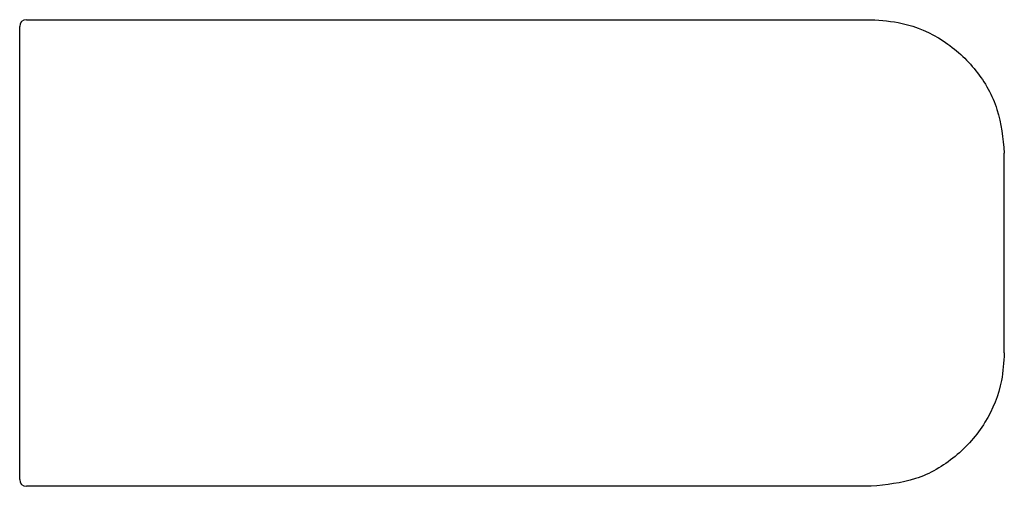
# Model space of a CAD drawing. Header units: millimetres. Extents: x 3819.885 to 3820.689, y 2040.918 to 2041.687.
# Tile 2 of 2: x 3819.885 to 3819.959, y 2041.652 to 2041.687. Entities that reach past the tile are written whole.
import ezdxf

# ---------------------------------------------------------------- set-up
doc = ezdxf.new("R2010")
doc.units = ezdxf.units.MM
doc.layers.add('SANINDUSA', color=3, linetype='Continuous')

msp = doc.modelspace()

# ---------------------------------------------------------------- linework, layer by layer
at = {"layer": 'SANINDUSA'}
for p, q in [((3819.88585, 2041.686902), (3819.887312, 2041.686902)), ((3819.887312, 2041.686902), (3819.949218, 2041.686902)), ((3819.88535, 2041.652402), (3819.88535, 2041.686402)), ((3819.887312, 2041.651902), (3819.88585, 2041.651902)), ((3819.949218, 2041.651902), (3819.887312, 2041.651902))]:
    msp.add_line(p, q, dxfattribs=at)
for centre, start, end in [((3819.88585, 2041.686402), 90, 180), ((3819.88585, 2041.652402), 180, 270)]:
    msp.add_arc(centre, 0.0005, start, end, dxfattribs=at)
for points, knots in [([(3819.949218, 2041.686902), (3819.95, 2041.686848), (3819.951902, 2041.686716), (3819.954722, 2041.685468), (3819.95721, 2041.683204), (3819.958894, 2041.680236), (3819.95911, 2041.678014), (3819.959218, 2041.676902)], [0, 0, 0, 0, 0.150419, 0.365824, 0.578199, 0.78904, 1, 1, 1, 1]), ([(3819.959218, 2041.661902), (3819.959176, 2041.66121), (3819.959063, 2041.659391), (3819.957909, 2041.656585), (3819.955648, 2041.654001), (3819.952627, 2041.652241), (3819.950355, 2041.652015), (3819.949218, 2041.651902)], [0, 0, 0, 0, 0.131798, 0.346535, 0.5639, 0.781977, 1, 1, 1, 1])]:
    msp.add_open_spline(points, degree=3, knots=knots, dxfattribs=at)
msp.add_open_spline([(3819.959218, 2041.661902), (3819.959218, 2041.676902)], degree=1, dxfattribs=at)

doc.saveas('drawing.dxf')
